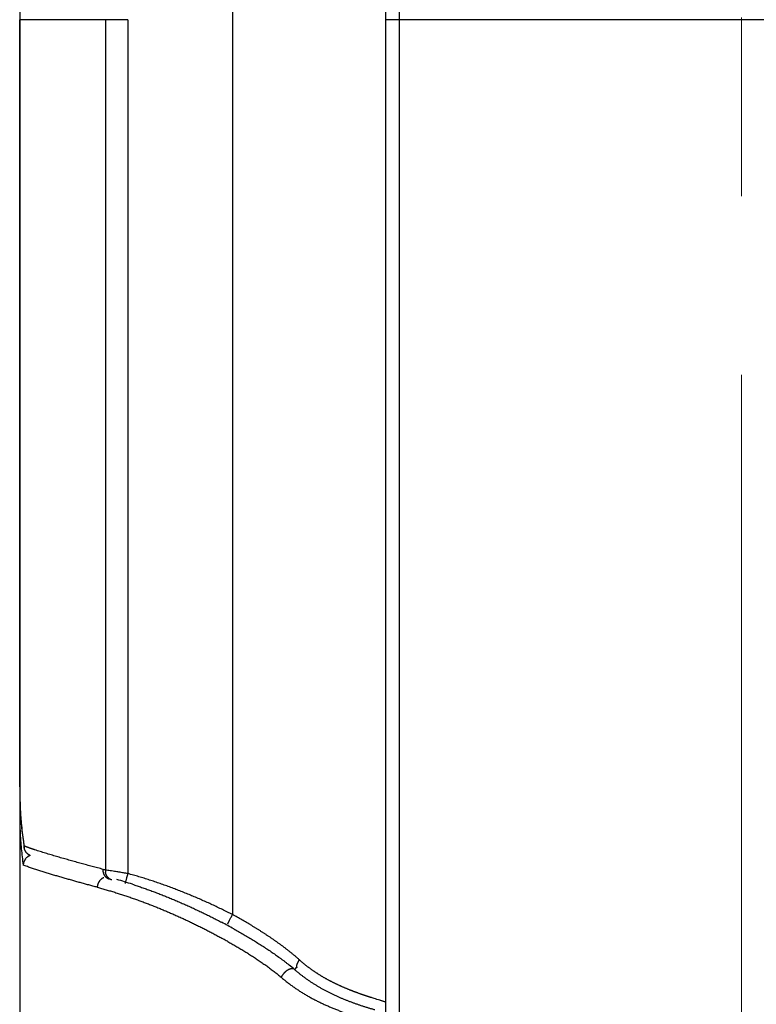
# Model space of a CAD drawing. Header units: millimetres. Extents: x 0 to 1300, y 0 to 891.
# Tile 133 of 146: x 861 to 875, y 469 to 488. Entities that reach past the tile are written whole.
import ezdxf

# ---------------------------------------------------------------- set-up
doc = ezdxf.new("R2010")
doc.units = ezdxf.units.MM
doc.header["$LTSCALE"] = 0.545669
doc.linetypes.add('CENTER', pattern=[50.8, 31.75, -6.35, 6.35, -6.35])
doc.layers.add('NoLayerName_001', color=7, linetype='Continuous')
doc.layers.add('NoLayerName_006', color=7, linetype='Continuous')

msp = doc.modelspace()

# ---------------------------------------------------------------- linework, layer by layer
at = {"layer": 'NoLayerName_001', "color": 4, "linetype": 'CENTER', "lineweight": 13}
msp.add_line((875, 675), (875, 450), dxfattribs=at)
at = {"layer": 'NoLayerName_001', "color": 60, "linetype": 'Continuous', "lineweight": 25}
for p, q in [((865.12617961, 493.35), (865.12617961, 470.49379653)), ((868.1, 467.2790184), (868.1, 493.35)), ((863.09965604, 487.85), (861, 487.85)), ((861, 487.85), (861, 466.6)), ((862.66342743, 487.85), (862.66342743, 471.35859001)), ((863.09965604, 487.85), (863.09965604, 471.28880558)), ((881.9, 487.85), (868.1, 487.85)), ((868.36296296, 467.27566031), (868.36296296, 487.85)), ((861.00919688, 472.5661907), (861.02325336, 472.33761044)), ((861.07081238, 471.90384457), (861.08936872, 471.78450655)), ((861.08935529, 471.78453258), (861.08693872, 471.82328162)), ((866.36719641, 469.47693014), (866.32769019, 469.43051671))]:
    msp.add_line(p, q, dxfattribs=at)
for points in [[(861.00000004, 472.97380624), (861.00156077, 472.80268262), (861.00919688, 472.5661907)], [(861.02325336, 472.33761044), (861.04377991, 472.11684991), (861.07081238, 471.90384457)]]:
    msp.add_lwpolyline(points, dxfattribs=at)
for centre, radius, start, end in [((878.82852612, 487.84984253), 17.82852612, 179.040261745, 179.999493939), ((869.9691627, 472.97289269), 8.96916274, 179.994560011, 180.92882922), ((869.58075665, 472.96735421), 8.58071798, 180.93389377, 181.194900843), ((869.19757873, 472.95876686), 8.19744432, 181.190742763, 182.458028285), ((868.67481, 472.93802171), 7.67426707, 182.470677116, 182.951661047), ((868.4814347, 472.92814178), 7.48063956, 182.952355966, 183.27812181), ((868.26153534, 472.91534196), 7.2603681, 183.276508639, 183.933531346), ((867.9432373, 472.89327456), 6.94130607, 183.932041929, 184.805981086), ((867.28041479, 472.83521676), 6.2759502, 184.784790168, 188.121203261), ((867.43709254, 472.37492005), 6.43524929, 183.95012411, 185.412023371), ((866.52530324, 472.73416446), 5.5141399, 188.190134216, 189.508371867), ((866.78517797, 472.31267623), 5.78037018, 185.407269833, 188.532577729), ((861.64573991, 473.20375178), 1.48929465, 247.96178685, 248.493423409), ((861.27596766, 471.44432005), 0.20833783, 130.372492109, 139.89273627), ((860.15220054, 462.00229712), 9.68743914, 74.975915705, 75.248460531), ((862.88239579, 471.3453357), 0.21936913, 176.536072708, 188.317252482), ((860.3172015, 462.29792025), 9.24037612, 71.915172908, 73.87219358), ((859.66019028, 460.33035859), 11.3099, 60.947161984, 62.303816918), ((868.02672972, 471.37892576), 2.38246715, 227.76652519, 229.33953068), ((864.11075629, 466.88303655), 3.3770527, 48.968716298, 51.178502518)]:
    msp.add_arc(centre, radius, start, end, dxfattribs=at)
for points, knots in [([(868.36296275, 487.85), (868.36308872, 489.06337332), (868.36065773, 490.39570753), (868.36409854, 491.82320126), (868.36538481, 492.10869761), (868.36685512, 492.32281844), (868.36818698, 492.46556471), (868.36928038, 492.56072756), (868.37022592, 492.63209668), (868.3713168, 492.70346132), (868.37257256, 492.77482043), (868.37401702, 492.84617417), (868.37569724, 492.91752364), (868.37765717, 492.98887099), (868.37994363, 493.0602184), (868.38259503, 493.13156572), (868.3856804, 493.20290354), (868.3894917, 493.2742035), (868.39429132, 493.34542962), (868.40038196, 493.41654307), (868.40793546, 493.48750963), (868.41773855, 493.5582764), (868.43069936, 493.62848179), (868.44899032, 493.69791902), (868.47640803, 493.76306965), (868.51692664, 493.82621721), (868.56498211, 493.83908615), (868.58630756, 493.84911666)], [0, 0, 0, 0, 3.640119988, 3.9969944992, 4.282491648, 4.4966169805, 4.6393714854, 4.7107486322, 4.782124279, 4.8534974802, 4.9248674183, 4.9962345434, 5.0676022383, 5.1389747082, 5.2103566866, 5.2817535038, 5.3531634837, 5.4245680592, 5.4959535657, 5.5673179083, 5.6386730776, 5.7100491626, 5.7815381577, 5.8529649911, 5.9243024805, 5.9954995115, 6.0661994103, 6.0661994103, 6.0661994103, 6.0661994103]), ([(861.01197594, 472.50247669), (861.01160178, 472.50164082), (861.01084123, 472.49997451), (861.00977389, 472.49744243), (861.00875169, 472.4948912), (861.00778326, 472.49231724), (861.0068673, 472.48972153), (861.00600533, 472.48710424), (861.00519777, 472.48446656), (861.00444536, 472.48181007), (861.00374884, 472.47913647), (861.00310896, 472.47644747), (861.00252646, 472.47374477), (861.00200209, 472.47103007), (861.00153659, 472.46830508), (861.00113073, 472.4655715), (861.0007852, 472.46283104), (861.00050093, 472.46008539), (861.00027795, 472.45733626), (861.00011975, 472.45458535), (861.00001685, 472.45183442), (861.00001098, 472.4500003), (861.00000021, 472.44908391)], [0, 0, 0, 0, 0.002747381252, 0.005494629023, 0.008242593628, 0.010992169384, 0.013744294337, 0.016499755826, 0.019258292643, 0.022019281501, 0.02478211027, 0.027546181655, 0.030310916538, 0.033075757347, 0.035840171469, 0.03860365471, 0.041365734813, 0.044125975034, 0.046883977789, 0.04963938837, 0.052391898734, 0.055141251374, 0.055141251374, 0.055141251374, 0.055141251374]), ([(861, 472.44908391), (861.0000132, 472.44045371), (861.00002018, 472.42319327), (861.00014711, 472.39730286), (861.00034492, 472.37141274), (861.00062708, 472.34552296), (861.0009912, 472.31963353), (861.00143915, 472.2937446), (861.00197179, 472.26785649), (861.0025903, 472.24196966), (861.00329578, 472.2160846), (861.00408934, 472.19020181), (861.0049721, 472.16432178), (861.00594516, 472.138445), (861.00700964, 472.11257197), (861.00816666, 472.08670319), (861.00941726, 472.06083914), (861.01076286, 472.03498033), (861.01220342, 472.00912719), (861.0137443, 471.9832805), (861.01537083, 471.95743967), (861.01655228, 471.94021911), (861.01713086, 471.93160815)], [0, 0, 0, 0, 0.02589064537, 0.05178122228, 0.07767197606, 0.10356316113, 0.12945504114, 0.15534783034, 0.18124143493, 0.20713566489, 0.23303034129, 0.2589252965, 0.28482037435, 0.31071543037, 0.33661033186, 0.36250495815, 0.38839920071, 0.41429296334, 0.44018616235, 0.46607872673, 0.4919705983, 0.5178617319, 0.5178617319, 0.5178617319, 0.5178617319]), ([(861.15342229, 471.67135234), (861.15176542, 471.67280216), (861.14841059, 471.67566086), (861.14360656, 471.68021119), (861.1389414, 471.68491405), (861.1344462, 471.68979072), (861.1301208, 471.69482638), (861.12597344, 471.70001589), (861.12201009, 471.70535153), (861.11823736, 471.71082625), (861.11466167, 471.71643284), (861.11128946, 471.72216416), (861.10812725, 471.72801316), (861.10517699, 471.73397047), (861.10244027, 471.74002697), (861.0999188, 471.74617358), (861.09761403, 471.75240119), (861.09552829, 471.75870083), (861.09366067, 471.76506299), (861.09202234, 471.77148026), (861.09057946, 471.77793727), (861.08983647, 471.78228154), (861.08943799, 471.7844468)], [0, 0, 0, 0, 0.00660492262, 0.01321986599, 0.01984362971, 0.02647491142, 0.03311234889, 0.03975456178, 0.0464001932, 0.05304795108, 0.05969664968, 0.06634525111, 0.07299300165, 0.0796395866, 0.08628455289, 0.09292719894, 0.09956661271, 0.10620170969, 0.11283127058, 0.11945397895, 0.12606845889, 0.13267331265, 0.13267331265, 0.13267331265, 0.13267331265]), ([(861.17442326, 471.79029117), (861.17192225, 471.79118714), (861.16691869, 471.79297475), (861.15942261, 471.79568213), (861.15193237, 471.79840587), (861.14444935, 471.80114974), (861.13697422, 471.80391526), (861.13075233, 471.80623977), (861.1257797, 471.80811236), (861.12205281, 471.80952355), (861.1183286, 471.81094175), (861.11460721, 471.81236724), (861.11088871, 471.8138002), (861.10717335, 471.81524123), (861.10346074, 471.81668926), (861.10098888, 471.81766279), (861.09975255, 471.81814854)], [0, 0, 0, 0, 0.007969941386, 0.015939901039, 0.023909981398, 0.031880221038, 0.039850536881, 0.047820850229, 0.051805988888, 0.055791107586, 0.059776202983, 0.063761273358, 0.067746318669, 0.071731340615, 0.075716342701, 0.079701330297, 0.079701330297, 0.079701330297, 0.079701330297]), ([(861.29203751, 471.75010489), (861.28810396, 471.75140569), (861.28023512, 471.75400204), (861.26844222, 471.75792799), (861.25665585, 471.76187371), (861.24487752, 471.7658437), (861.23310783, 471.76983941), (861.22134776, 471.77386338), (861.20959803, 471.77791736), (861.19786012, 471.78200519), (861.18613275, 471.78612302), (861.17832749, 471.78890484), (861.17442326, 471.79029117)], [0, 0, 0, 0, 0.01242915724, 0.02485833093, 0.03728760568, 0.04971701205, 0.06214648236, 0.07457595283, 0.08700537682, 0.09943472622, 0.11186399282, 0.12429318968, 0.12429318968, 0.12429318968, 0.12429318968]), ([(862.61889313, 471.37042953), (862.58330894, 471.3798393), (862.51212453, 471.39860055), (862.4054404, 471.42709326), (862.29882163, 471.45583223), (862.19228696, 471.48488153), (862.10358356, 471.50936356), (862.0326713, 471.52912929), (861.97951353, 471.54404693), (861.92638328, 471.55906154), (861.87328172, 471.57417669), (861.82020997, 471.58939572), (861.76716945, 471.60472297), (861.71416414, 471.62017144), (861.66119789, 471.63575348), (861.60827454, 471.65148147), (861.55539814, 471.66736834), (861.50257233, 471.68342462), (861.44980467, 471.6996722), (861.3971161, 471.71617293), (861.34450341, 471.73291314), (861.30953493, 471.74440171), (861.29203751, 471.75010489)], [0, 0, 0, 0, 0.110421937, 0.2208455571, 0.3312698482, 0.4416940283, 0.5521175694, 0.6073290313, 0.6625402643, 0.7177512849, 0.7729621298, 0.8281728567, 0.8833835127, 0.938594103, 0.9938047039, 1.0490154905, 1.1042267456, 1.1594388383, 1.2146513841, 1.2698633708, 1.3250743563, 1.3802846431, 1.3802846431, 1.3802846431, 1.3802846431]), ([(861.11662261, 471.57853557), (861.11520893, 471.5767985), (861.11233779, 471.57335575), (861.10828112, 471.56798711), (861.10437595, 471.56249981), (861.10065397, 471.5568783), (861.0971127, 471.55113515), (861.09375885, 471.54527539), (861.09059663, 471.53930608), (861.08763095, 471.53323373), (861.08486652, 471.52706498), (861.08230811, 471.5208065), (861.07996069, 471.51446517), (861.07782685, 471.50804912), (861.07590904, 471.50156671), (861.07420984, 471.49502635), (861.07273158, 471.48843645), (861.07147749, 471.48180539), (861.07044744, 471.47514168), (861.06965392, 471.46845331), (861.0690623, 471.4617503), (861.06889639, 471.45727058), (861.06878498, 471.45503381)], [0, 0, 0, 0, 0.00671886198, 0.01344607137, 0.02018066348, 0.0269216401, 0.03366799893, 0.04041876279, 0.04717300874, 0.05392989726, 0.06068870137, 0.06744883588, 0.07420977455, 0.08097050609, 0.08772980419, 0.09448643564, 0.1012391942, 0.10798693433, 0.11472860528, 0.12146328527, 0.12819021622, 0.13490883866, 0.13490883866, 0.13490883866, 0.13490883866]), ([(861.20553486, 471.64040365), (861.20398093, 471.63982433), (861.20085963, 471.63869248), (861.19623759, 471.63682586), (861.19164951, 471.63485876), (861.18710578, 471.63277515), (861.18260827, 471.63058214), (861.17816113, 471.62828062), (861.17376792, 471.62587313), (861.16943233, 471.62336179), (861.16515806, 471.6207488), (861.1609487, 471.61803644), (861.15680819, 471.61522662), (861.1527393, 471.61232261), (861.14874903, 471.60932263), (861.14482868, 471.60624368), (861.14229232, 471.604101), (861.14101596, 471.60304209)], [0, 0, 0, 0, 0.004975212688, 0.009959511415, 0.014951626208, 0.019950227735, 0.024953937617, 0.029961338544, 0.034970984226, 0.039981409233, 0.044991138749, 0.049998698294, 0.055002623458, 0.060001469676, 0.064993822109, 0.069978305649, 0.074953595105, 0.074953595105, 0.074953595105, 0.074953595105]), ([(861.20241182, 471.6413531), (861.20124053, 471.64186302), (861.19888889, 471.64286659), (861.19540436, 471.64447465), (861.1919445, 471.64614442), (861.18851617, 471.64788595), (861.18512018, 471.64969531), (861.18175897, 471.65157232), (861.17843454, 471.65351579), (861.17514901, 471.65552481), (861.17190447, 471.65759839), (861.16870297, 471.65973552), (861.16554677, 471.66193541), (861.16243737, 471.66419638), (861.15937903, 471.66652006), (861.15636578, 471.66889579), (861.15440714, 471.67053883), (861.15342229, 471.67135234)], [0, 0, 0, 0, 0.00383242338, 0.007669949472, 0.011511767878, 0.015357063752, 0.019205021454, 0.023054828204, 0.026905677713, 0.030756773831, 0.034607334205, 0.038456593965, 0.04230380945, 0.046148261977, 0.049989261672, 0.053826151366, 0.057658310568, 0.057658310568, 0.057658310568, 0.057658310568]), ([(862.50384637, 471.02355191), (862.47626509, 471.03094549), (862.42109198, 471.04569418), (862.33839428, 471.06804848), (862.25573808, 471.09055637), (862.1731338, 471.11325387), (862.09058365, 471.13614633), (862.00809222, 471.15924788), (861.92566277, 471.18256819), (861.84330225, 471.20613028), (861.77473354, 471.22599197), (861.71992201, 471.24203146), (861.67883591, 471.25413988), (861.63777355, 471.26633062), (861.59673602, 471.2786074), (861.55572438, 471.29097343), (861.51474052, 471.30343358), (861.4737923, 471.31601098), (861.43288756, 471.32872737), (861.39203426, 471.34160478), (861.35124039, 471.35466531), (861.31051378, 471.36793059), (861.2698628, 471.38142394), (861.22929416, 471.39516236), (861.18882896, 471.40921071), (861.14853302, 471.42373959), (861.10836255, 471.4386346), (861.08201388, 471.44965814), (861.06878688, 471.45503271)], [0, 0, 0, 0, 0.0856652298, 0.1713310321, 0.2569970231, 0.3426628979, 0.4283284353, 0.5139935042, 0.599658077, 0.6853223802, 0.7709869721, 0.8138196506, 0.85665275, 0.8994864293, 0.9423208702, 0.9851562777, 1.0279926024, 1.0708290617, 1.113664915, 1.1564996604, 1.1993330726, 1.2421652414, 1.2849966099, 1.3278279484, 1.3706601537, 1.4134961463, 1.4563361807, 1.4991678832, 1.4991678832, 1.4991678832, 1.4991678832]), ([(862.74415412, 471.17721032), (862.74100567, 471.17816773), (862.73465154, 471.17993653), (862.72539991, 471.18348747), (862.7163457, 471.18754592), (862.70755782, 471.1921836), (862.69906861, 471.19734697), (862.69091909, 471.20301709), (862.68314334, 471.20916988), (862.67576152, 471.21577653), (862.66878777, 471.22281127), (862.66223537, 471.23024923), (862.65611765, 471.2380656), (862.65044772, 471.24623545), (862.64523981, 471.25473413), (862.64049523, 471.2635286), (862.63621346, 471.27258585), (862.63239435, 471.28187315), (862.62903769, 471.29135772), (862.62614331, 471.30100685), (862.62371119, 471.31078781), (862.62174086, 471.32066789), (862.62023369, 471.33061435), (862.61918425, 471.3405947), (862.61861258, 471.3505754), (862.61844432, 471.36052691), (862.61878568, 471.36713447), (862.61889953, 471.37042953)], [0, 0, 0, 0, 0.00987238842, 0.01977269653, 0.02969384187, 0.03962667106, 0.04956066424, 0.0594846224, 0.06939154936, 0.07928899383, 0.08918622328, 0.09909094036, 0.10900950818, 0.11894718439, 0.12890838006, 0.13889610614, 0.14891066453, 0.15894976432, 0.16900886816, 0.17908152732, 0.18915970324, 0.19923407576, 0.20929433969, 0.21932949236, 0.229328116, 0.2392786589, 0.24916972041, 0.24916972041, 0.24916972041, 0.24916972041]), ([(863.09965604, 471.28880558), (863.0705865, 471.29353461), (863.01245398, 471.30303332), (862.9252156, 471.31703759), (862.83067896, 471.33203127), (862.75066096, 471.34455659), (862.69249597, 471.35385519), (862.67069502, 471.35740909), (862.66342743, 471.35859001)], [0, 0, 0, 0, 0.08835505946, 0.17671019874, 0.26506553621, 0.37550972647, 0.41968714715, 0.44177587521, 0.44177587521, 0.44177587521, 0.44177587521]), ([(862.6956913, 471.23284299), (862.69490382, 471.23405417), (862.69330756, 471.23646305), (862.69104025, 471.24015838), (862.68884995, 471.24390091), (862.68675101, 471.24769823), (862.68474058, 471.25154655), (862.68282043, 471.25544469), (862.68098999, 471.25938976), (862.67924923, 471.26337885), (862.67759805, 471.26740898), (862.67603634, 471.27147719), (862.67456401, 471.27558049), (862.67318097, 471.2797159), (862.67188712, 471.28388046), (862.67068238, 471.28807118), (862.66956659, 471.29228509), (862.66853993, 471.29651925), (862.66760129, 471.30077053), (862.66675431, 471.30503653), (862.66598506, 471.30931214), (862.66555797, 471.3121746), (862.66533392, 471.31360304)], [0, 0, 0, 0, 0.004334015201, 0.008668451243, 0.013004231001, 0.017342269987, 0.021683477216, 0.026028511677, 0.030377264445, 0.034729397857, 0.039084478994, 0.043441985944, 0.047801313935, 0.052161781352, 0.056522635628, 0.06088305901, 0.065242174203, 0.069599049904, 0.073952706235, 0.078302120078, 0.082646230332, 0.086983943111, 0.086983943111, 0.086983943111, 0.086983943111]), ([(862.57768321, 471.17711296), (862.57553577, 471.17516578), (862.57117448, 471.17133552), (862.56500399, 471.16517992), (862.55905772, 471.15879172), (862.55338344, 471.15214111), (862.54797799, 471.14525526), (862.54285192, 471.13814602), (862.53801209, 471.13082935), (862.53346636, 471.1233201), (862.52922233, 471.11563341), (862.52528765, 471.10778413), (862.5216694, 471.09978664), (862.51837045, 471.09165628), (862.51539349, 471.08340753), (862.51274118, 471.07505478), (862.51041585, 471.06661245), (862.50842117, 471.05809485), (862.50675586, 471.04951663), (862.50543706, 471.0408912), (862.5044134, 471.03223663), (862.50406317, 471.02644282), (862.50384682, 471.02355191)], [0, 0, 0, 0, 0.00869641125, 0.01740767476, 0.02613368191, 0.03487360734, 0.04362601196, 0.05238894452, 0.06116004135, 0.06993662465, 0.07871579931, 0.08749454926, 0.09627042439, 0.10504260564, 0.11381026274, 0.12257226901, 0.13132727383, 0.1400737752, 0.14881019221, 0.15753493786, 0.16624649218, 0.174943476, 0.174943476, 0.174943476, 0.174943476]), ([(862.62962785, 471.20931364), (862.62868626, 471.2089177), (862.62679739, 471.20813744), (862.6239936, 471.20689539), (862.62120711, 471.20561095), (862.61844201, 471.20427721), (862.61569825, 471.20289706), (862.61297692, 471.20147077), (862.61027879, 471.19999931), (862.60760473, 471.19848346), (862.60495555, 471.19692405), (862.60233212, 471.1953219), (862.59973526, 471.19367782), (862.59716582, 471.19199265), (862.59462463, 471.19026721), (862.59211255, 471.1885023), (862.58963033, 471.18669874), (862.58717863, 471.18485703), (862.5847573, 471.1829781), (862.58236765, 471.18106081), (862.58000478, 471.17911118), (862.57845957, 471.17777609), (862.57768321, 471.17711296)], [0, 0, 0, 0, 0.003064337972, 0.006130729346, 0.009198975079, 0.01226885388, 0.015340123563, 0.018412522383, 0.021485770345, 0.024559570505, 0.027633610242, 0.030707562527, 0.033781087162, 0.036853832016, 0.039925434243, 0.04299552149, 0.046063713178, 0.049129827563, 0.05219432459, 0.055257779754, 0.058320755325, 0.061383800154, 0.061383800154, 0.061383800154, 0.061383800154]), ([(862.78635279, 471.16583214), (862.78452285, 471.16638127), (862.78084434, 471.16742964), (862.77541774, 471.16930815), (862.77004939, 471.1713653), (862.76475678, 471.17362968), (862.75954503, 471.17608768), (862.75442259, 471.17873701), (862.74939701, 471.18157235), (862.74447608, 471.18458921), (862.73966752, 471.18778285), (862.73497901, 471.19114881), (862.73041755, 471.19468241), (862.72598692, 471.19837588), (862.72169064, 471.20222209), (862.71753219, 471.20621392), (862.71351485, 471.21034414), (862.70964254, 471.21460594), (862.70591692, 471.21899098), (862.70234803, 471.22349663), (862.69891474, 471.22809898), (862.69677776, 471.23127127), (862.6956913, 471.23284299)], [0, 0, 0, 0, 0.00573167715, 0.01147210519, 0.01722056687, 0.02297611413, 0.02873761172, 0.0345037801, 0.04027323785, 0.04604454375, 0.0518162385, 0.05758688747, 0.06335559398, 0.06912256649, 0.07488786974, 0.080651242, 0.08641212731, 0.0921697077, 0.09792293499, 0.10367056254, 0.10941117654, 0.11514322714, 0.11514322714, 0.11514322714, 0.11514322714]), ([(863.04876918, 471.09585667), (863.04897918, 471.09689069), (863.0494307, 471.09885696), (863.04982696, 471.1019148), (863.05074869, 471.10483062), (863.05146846, 471.10784495), (863.05217628, 471.11082217), (863.05291363, 471.11378831), (863.05495462, 471.1217161), (863.05750509, 471.13163121), (863.06139554, 471.14648459), (863.06584068, 471.16330671), (863.07188825, 471.18605648), (863.07984067, 471.21571072), (863.08917002, 471.25029425), (863.09616619, 471.275967), (863.09965604, 471.28880558)], [0, 0, 0, 0, 0.00316538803, 0.00605058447, 0.00922574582, 0.01231414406, 0.01534930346, 0.01840590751, 0.02148331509, 0.03990810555, 0.04911956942, 0.06754652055, 0.09210662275, 0.11973911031, 0.15965257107, 0.19956590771, 0.19956590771, 0.19956590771, 0.19956590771]), ([(865.12617961, 470.49379653), (865.09373585, 470.51014318), (865.02895588, 470.54305829), (864.93112009, 470.59111039), (864.83288818, 470.63836343), (864.73419499, 470.68466583), (864.63506629, 470.73004575), (864.53550348, 470.77448322), (864.43551448, 470.81797114), (864.33510546, 470.86049898), (864.23428309, 470.90205713), (864.13305422, 470.94263556), (864.0314274, 470.98222375), (863.92940618, 471.02079242), (863.82699598, 471.05831155), (863.72420252, 471.09475067), (863.62103184, 471.13008062), (863.51748864, 471.16426731), (863.4135827, 471.19729502), (863.30930482, 471.22907951), (863.20471665, 471.2597922), (863.13464585, 471.27903196), (863.09965604, 471.28880558)], [0, 0, 0, 0, 0.1089875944, 0.217984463, 0.3269898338, 0.4360030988, 0.5450238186, 0.6540517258, 0.7630867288, 0.8721289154, 0.9811785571, 1.0902361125, 1.1993011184, 1.3083690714, 1.4174351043, 1.5264951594, 1.6355460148, 1.7445853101, 1.8536115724, 1.9626242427, 2.0716237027, 2.1806113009, 2.1806113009, 2.1806113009, 2.1806113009]), ([(862.50384637, 471.02355191), (862.53240147, 471.01577274), (862.58957051, 471.00042001), (862.67498638, 470.97615301), (862.76019979, 470.95116694), (862.84517085, 470.92534489), (862.92990583, 470.89874051), (863.01439865, 470.87136176), (863.09864653, 470.84322884), (863.18264579, 470.8143586), (863.26639345, 470.78476899), (863.34988707, 470.75447584), (863.4331231, 470.72348829), (863.51609909, 470.69181595), (863.59881261, 470.65946822), (863.68126124, 470.62645453), (863.76344258, 470.59278431), (863.8453542, 470.55846698), (863.92699368, 470.52351197), (864.00835863, 470.48792872), (864.08944662, 470.45172657), (864.17025586, 470.41491504), (864.25078401, 470.37750069), (864.33102887, 470.33948875), (864.41098856, 470.30088458), (864.49066124, 470.26169358), (864.57004481, 470.22192074), (864.64913794, 470.18157276), (864.72793079, 470.14064004), (864.80641179, 470.09911036), (864.88456966, 470.05697223), (864.96239313, 470.01421416), (865.03987044, 469.97082394), (865.11699037, 469.92679306), (865.19373072, 469.88209817), (865.2700619, 469.83670789), (865.34595241, 469.79059024), (865.42137907, 469.74372559), (865.49628635, 469.69604612), (865.57073964, 469.64766435), (865.61981524, 469.61456794), (865.64442252, 469.5981253)], [0, 0, 0, 0, 0.0887872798, 0.1775809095, 0.2663811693, 0.3551878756, 0.4440003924, 0.5328176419, 0.6216381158, 0.7104598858, 0.7992806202, 0.8880986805, 0.976914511, 1.0657286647, 1.1545414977, 1.2433531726, 1.3321636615, 1.4209727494, 1.5097800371, 1.5985849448, 1.6873867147, 1.7761845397, 1.864978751, 1.9537703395, 2.0425602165, 2.131349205, 2.2201380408, 2.3089273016, 2.3977171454, 2.4865078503, 2.5753000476, 2.6640947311, 2.7528932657, 2.8416971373, 2.9305044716, 3.0193113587, 3.108114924, 3.1969134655, 3.2857065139, 3.3744948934, 3.4632806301, 3.4632806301, 3.4632806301, 3.4632806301]), ([(863.18564254, 471.08180304), (863.21543693, 471.07192357), (863.27509694, 471.05237098), (863.36417438, 471.02179904), (863.45300507, 470.99050245), (863.54154159, 470.95836206), (863.62979298, 470.92542978), (863.71775311, 470.89171171), (863.80541994, 470.85722618), (863.89279033, 470.82198833), (863.97986141, 470.78601389), (864.06663111, 470.74931906), (864.15309548, 470.71191347), (864.23925033, 470.67380444), (864.32509193, 470.63499977), (864.41061642, 470.59550695), (864.49582027, 470.55533415), (864.5806987, 470.51448706), (864.66525171, 470.47298061), (864.74946136, 470.43079534), (864.83337663, 470.38804001), (864.88899268, 470.35890864), (864.91684023, 470.34442217)], [0, 0, 0, 0, 0.0941689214, 0.1883440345, 0.282525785, 0.3767142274, 0.4709090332, 0.5651094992, 0.6593145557, 0.753522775, 0.8477323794, 0.9419414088, 1.0361490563, 1.1303551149, 1.2245592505, 1.3187609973, 1.4129597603, 1.5071548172, 1.6013453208, 1.6955303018, 1.7897086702, 1.8838792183, 1.8838792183, 1.8838792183, 1.8838792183]), ([(865.03714653, 470.31562144), (865.03784387, 470.31718704), (865.03914279, 470.32033478), (865.04131287, 470.32429567), (865.04279192, 470.32799698), (865.04432054, 470.33138315), (865.04614826, 470.33513399), (865.04891777, 470.34064908), (865.05176487, 470.34623408), (865.05517502, 470.35305695), (865.058419, 470.35960824), (865.06227595, 470.36741655), (865.0668437, 470.37657279), (865.07811407, 470.39897996), (865.09407789, 470.43062855), (865.11210972, 470.46617685), (865.12216099, 470.48590276), (865.1261796, 470.49379653)], [0, 0, 0, 0, 0.00514164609, 0.01020696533, 0.01352218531, 0.01708956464, 0.02135144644, 0.02603829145, 0.03560394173, 0.04015770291, 0.04892108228, 0.05753530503, 0.06628452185, 0.07961807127, 0.13278101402, 0.1726248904, 0.19919830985, 0.19919830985, 0.19919830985, 0.19919830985]), ([(866.42534659, 469.61491845), (866.41232835, 469.626557), (866.38642036, 469.64998157), (866.34677776, 469.68424207), (866.3067171, 469.71801945), (866.26619042, 469.75124898), (866.22525987, 469.78398847), (866.18395823, 469.81626311), (866.14232543, 469.84810615), (866.1003996, 469.87955304), (866.05820146, 469.91062202), (866.0157434, 469.94132537), (865.97303828, 469.97167807), (865.93009856, 470.00169454), (865.88693687, 470.03138942), (865.84356561, 470.06077707), (865.79999777, 470.08987277), (865.75624381, 470.11868841), (865.71230661, 470.14722462), (865.66819011, 470.17548367), (865.62389793, 470.2034674), (865.57943379, 470.23117777), (865.53480135, 470.2586167), (865.49000434, 470.28578617), (865.44504624, 470.31268797), (865.39993131, 470.33932548), (865.35466426, 470.36570314), (865.30924913, 470.39182433), (865.26369186, 470.41769589), (865.21799147, 470.44331199), (865.17217269, 470.46871394), (865.14149987, 470.48541642), (865.12617961, 470.49379653)], [0, 0, 0, 0, 0.0523867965, 0.1047783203, 0.1571772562, 0.2095841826, 0.261997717, 0.3144146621, 0.3668301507, 0.4192384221, 0.4716388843, 0.5240340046, 0.5764258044, 0.6288158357, 0.6812052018, 0.7335945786, 0.7859842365, 0.83837421, 0.8907646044, 0.943155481, 0.9955468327, 1.0479385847, 1.1003305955, 1.1527226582, 1.2051145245, 1.2575061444, 1.3098975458, 1.3622886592, 1.4146793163, 1.4670692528, 1.51945811, 1.5718454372, 1.5718454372, 1.5718454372, 1.5718454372]), ([(865.15245852, 470.21715926), (865.16742653, 470.20879203), (865.19739245, 470.19210852), (865.24216923, 470.16677341), (865.28684028, 470.14124744), (865.331383, 470.11549431), (865.37579818, 470.08951957), (865.42008031, 470.06331757), (865.46422558, 470.03688566), (865.50822975, 470.01022037), (865.55208866, 469.98331847), (865.59579814, 469.95617665), (865.63935405, 469.92879166), (865.68275213, 469.90116007), (865.72598863, 469.87327908), (865.76905408, 469.84513684), (865.81193837, 469.81672051), (865.85463155, 469.78801751), (865.8971237, 469.75901528), (865.93940453, 469.72970083), (865.98146415, 469.70006371), (866.02328437, 469.67008502), (866.06483796, 469.63973713), (866.10610368, 469.60900171), (866.14703925, 469.57783416), (866.18767954, 469.54628627), (866.21440829, 469.52479541), (866.22781772, 469.51410779)], [0, 0, 0, 0, 0.0514438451, 0.1028911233, 0.1543409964, 0.2057926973, 0.2572455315, 0.3086988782, 0.3601521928, 0.4116050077, 0.4630569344, 0.5145076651, 0.5659569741, 0.6174047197, 0.6688508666, 0.7202956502, 0.7717396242, 0.8231836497, 0.8746289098, 0.9260769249, 0.9775293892, 1.0289851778, 1.0804410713, 1.1318946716, 1.1833445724, 1.2347904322, 1.2862330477, 1.2862330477, 1.2862330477, 1.2862330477]), ([(865.64442252, 469.5981253), (865.66882004, 469.5813723), (865.71778708, 469.54810936), (865.79022682, 469.49674177), (865.86199773, 469.44442466), (865.93276111, 469.39074992), (866.00254107, 469.33579728), (866.04759964, 469.29739311), (866.0703085, 469.27841467)], [0, 0, 0, 0, 0.08878691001, 0.17758275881, 0.26639828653, 0.35522042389, 0.44402535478, 0.53281083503, 0.53281083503, 0.53281083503, 0.53281083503]), ([(866.38406164, 469.46263115), (866.38261817, 469.46420257), (866.37945749, 469.46709445), (866.37643972, 469.47284389), (866.37444155, 469.47905926), (866.37346099, 469.4857652), (866.3732946, 469.49278227), (866.37381447, 469.49999229), (866.37488114, 469.50725535), (866.37636332, 469.51443258), (866.37812993, 469.52140331), (866.38008871, 469.52810714), (866.3822243, 469.53453534), (866.38452384, 469.54073025), (866.38697825, 469.54673945), (866.38957789, 469.55261073), (866.39231311, 469.55839205), (866.3951741, 469.56412958), (866.39814283, 469.56985983), (866.40121885, 469.57559134), (866.40439899, 469.58131646), (866.40767696, 469.58702433), (866.4110471, 469.59270374), (866.41450245, 469.59834432), (866.41804049, 469.6039327), (866.42164235, 469.60946659), (866.42411967, 469.61309888), (866.42534636, 469.61491845)], [0, 0, 0, 0, 0.00640131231, 0.0127213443, 0.01919670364, 0.02594056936, 0.03296683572, 0.04022013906, 0.04759960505, 0.05497485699, 0.06219660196, 0.06916756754, 0.07592280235, 0.08251319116, 0.08898767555, 0.09539306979, 0.10177401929, 0.1081731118, 0.11462592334, 0.12113418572, 0.12768675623, 0.13427243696, 0.14088001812, 0.14749829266, 0.15411607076, 0.16072219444, 0.16730555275, 0.16730555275, 0.16730555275, 0.16730555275]), ([(866.32767913, 469.43050376), (866.32542746, 469.43204994), (866.32106313, 469.43539841), (866.31357802, 469.43894619), (866.3057762, 469.44166713), (866.29770387, 469.4434275), (866.28951867, 469.44433261), (866.28129414, 469.44447067), (866.27309228, 469.44394305), (866.26495503, 469.44284323), (866.25691069, 469.44122797), (866.24897302, 469.43915399), (866.2411523, 469.43667638), (866.23345382, 469.4338516), (866.22588141, 469.43071676), (866.21843799, 469.4272939), (866.21112218, 469.42360698), (866.20393296, 469.41967871), (866.19686753, 469.41553283), (866.18992462, 469.41118541), (866.18310618, 469.40664349), (866.17641225, 469.40191517), (866.16984302, 469.39700809), (866.16339864, 469.39192998), (866.15707928, 469.38668854), (866.15088509, 469.3812915), (866.14481623, 469.37574655), (866.13887288, 469.37006141), (866.13305516, 469.36424379), (866.12736333, 469.3583013), (866.12179691, 469.35224173), (866.1163605, 469.34606769), (866.1110594, 469.33978091), (866.1058987, 469.33338327), (866.10088337, 469.32687665), (866.09601904, 469.32026259), (866.09130884, 469.31354409), (866.08676517, 469.30671865), (866.08236594, 469.29980426), (866.07959966, 469.29509519), (866.07819624, 469.29275395)], [0, 0, 0, 0, 0.00819428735, 0.01644083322, 0.02471217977, 0.03295144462, 0.04116519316, 0.04938033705, 0.05759643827, 0.06579887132, 0.0739958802, 0.08219608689, 0.09039922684, 0.09859787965, 0.10678980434, 0.11497974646, 0.12317034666, 0.13136195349, 0.13955291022, 0.14774277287, 0.15593376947, 0.16412779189, 0.17232621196, 0.18052990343, 0.18873926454, 0.1969542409, 0.20517434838, 0.21339869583, 0.22162600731, 0.22985464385, 0.23808272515, 0.24630883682, 0.25453193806, 0.26275116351, 0.27096583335, 0.27917546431, 0.28737978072, 0.2955787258, 0.30377247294, 0.31196143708, 0.31196143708, 0.31196143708, 0.31196143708]), ([(866.32767913, 469.43050376), (866.34250029, 469.41783042), (866.371951, 469.39224798), (866.41730957, 469.35526136), (866.46333077, 469.31908341), (866.5101031, 469.28385384), (866.55755044, 469.24952125), (866.60564075, 469.2160854), (866.65433054, 469.18353261), (866.70358099, 469.1518498), (866.75336209, 469.12102807), (866.8036518, 469.09106187), (866.85442908, 469.061943), (866.9056732, 469.03366357), (866.95736341, 469.00621566), (867.00947887, 468.97959121), (867.06199945, 468.95378244), (867.11490566, 468.92877909), (867.16817376, 468.90455722), (867.22178207, 468.88109327), (867.27570896, 468.85836326), (867.32993286, 468.83634332), (867.38443215, 468.81500949), (867.43918543, 468.79433813), (867.49417205, 468.77430373), (867.5493764, 468.75488821), (867.60478613, 468.73607662), (867.66038987, 468.71785466), (867.71617426, 468.70020093), (867.77213373, 468.6831215), (867.82823361, 468.66651971), (867.86577851, 468.65596077), (867.88453184, 468.65061798)], [0, 0, 0, 0, 0.0585023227, 0.1170217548, 0.1755586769, 0.2341113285, 0.2926759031, 0.3512466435, 0.4098159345, 0.4683748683, 0.5269211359, 0.585458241, 0.6439890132, 0.702515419, 0.7610385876, 0.819558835, 0.8780756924, 0.9365894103, 0.9951031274, 1.0536192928, 1.1121390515, 1.1706622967, 1.2291877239, 1.287712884, 1.3462345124, 1.4047519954, 1.463266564, 1.5217788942, 1.5802890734, 1.6387966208, 1.6973005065, 1.7557991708, 1.7557991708, 1.7557991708, 1.7557991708]), ([(866.56819791, 469.49489907), (866.56289988, 469.49905888), (866.55228055, 469.50734778), (866.5364956, 469.51996186), (866.52079962, 469.5326825), (866.50521453, 469.54553513), (866.48972131, 469.55849516), (866.47949782, 469.56725827), (866.47437325, 469.57162415)], [0, 0, 0, 0, 0.02020789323, 0.04041348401, 0.06061673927, 0.08081766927, 0.10101632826, 0.12121281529, 0.12121281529, 0.12121281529, 0.12121281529]), ([(867.24612197, 469.09681204), (867.23997344, 469.09955744), (867.22766646, 469.10502602), (867.2092657, 469.11336198), (867.1909022, 469.12177923), (867.17258348, 469.13029338), (867.15430905, 469.13890196), (867.13608056, 469.14760737), (867.11789907, 469.15641069), (867.09976582, 469.16531334), (867.08168206, 469.1743167), (867.06364892, 469.18342168), (867.0456675, 469.19262899), (867.02773894, 469.20193937), (867.00986437, 469.21135353), (866.99204494, 469.2208722), (866.97428178, 469.23049611), (866.95657603, 469.24022598), (866.93892883, 469.25006254), (866.92134131, 469.26000651), (866.90381462, 469.27005861), (866.8863499, 469.28021957), (866.86894828, 469.29049011), (866.8516109, 469.30087097), (866.83433889, 469.31136286), (866.81713341, 469.3219665), (866.79999558, 469.33268264), (866.7829266, 469.34351193), (866.76592791, 469.35445496), (866.74900144, 469.36551251), (866.73214929, 469.37668519), (866.71537357, 469.3879736), (866.69867642, 469.39937837), (866.68205995, 469.41090009), (866.66552631, 469.42253939), (866.64907755, 469.43429679), (866.63271609, 469.44617327), (866.61644296, 469.45816804), (866.60026432, 469.47028692), (866.58416727, 469.4825111), (866.57352852, 469.49077987), (866.56819791, 469.49489907)], [0, 0, 0, 0, 0.02020085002, 0.04040160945, 0.06060225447, 0.08080278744, 0.1010032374, 0.12120366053, 0.1414041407, 0.16160478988, 0.18180573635, 0.20200699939, 0.222208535, 0.24241031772, 0.26261234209, 0.28281462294, 0.30301719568, 0.32322011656, 0.3434234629, 0.36362733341, 0.38383184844, 0.40403715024, 0.4242434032, 0.44445079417, 0.46465953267, 0.48486985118, 0.50508200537, 0.52529627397, 0.54551274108, 0.5657309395, 0.58595034, 0.60617044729, 0.62639080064, 0.64661097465, 0.66683057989, 0.68704926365, 0.70726671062, 0.7274826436, 0.74769682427, 0.76790905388, 0.78811917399, 0.78811917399, 0.78811917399, 0.78811917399]), ([(866.0703085, 469.27841467), (866.08934415, 469.26245052), (866.12714354, 469.2301682), (866.18556747, 469.18379246), (866.24496955, 469.13860756), (866.30547854, 469.09482533), (866.36698397, 469.05237473), (866.42943957, 469.01126061), (866.49278185, 468.97146747), (866.55695194, 468.93298528), (866.62188975, 468.89580257), (866.68753551, 468.85990822), (866.75382944, 468.82529116), (866.82071198, 468.79193955), (866.88813293, 468.75983982), (866.95605131, 468.72896113), (867.0244367, 468.69925756), (867.0932659, 468.67068186), (867.16251563, 468.64318613), (867.23216279, 468.61672304), (867.30218254, 468.59124412), (867.37254962, 468.56670825), (867.4432417, 468.54309359), (867.51423029, 468.52036515), (867.58549891, 468.49853124), (867.65698656, 468.47744103), (867.70486711, 468.46416999), (867.72877716, 468.45743654)], [0, 0, 0, 0, 0.0745311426, 0.1491100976, 0.2237401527, 0.2984212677, 0.3731502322, 0.4479208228, 0.5227239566, 0.5975478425, 0.6723781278, 0.7471980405, 0.8219885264, 0.8967283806, 0.9713960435, 1.0459938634, 1.1205421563, 1.1950591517, 1.2695605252, 1.3440594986, 1.4185668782, 1.4930875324, 1.5676189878, 1.6421570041, 1.7166961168, 1.7912296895, 1.8657499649, 1.8657499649, 1.8657499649, 1.8657499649]), ([(866.07819624, 469.29275395), (866.07685152, 469.29038008), (866.0741027, 469.28566621), (866.07159348, 469.28082056), (866.07030918, 469.27841467)], [0, 0, 0, 0, 0.008184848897, 0.016366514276, 0.016366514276, 0.016366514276, 0.016366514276]), ([(868.1, 468.78902783), (868.0942724, 468.79237192), (868.08317103, 468.8000202), (868.06382542, 468.8059996), (868.04482535, 468.8127328), (868.02558668, 468.81892079), (868.00635383, 468.82506699), (867.95495477, 468.84115226), (867.89703996, 468.85894599), (867.83924614, 468.87713107), (867.81358308, 468.88528605), (867.79434909, 468.89144391), (867.7751292, 468.8976454), (867.75592441, 468.90389342), (867.73673567, 468.91019062), (867.71756401, 468.91653972), (867.69841017, 468.92294255), (867.67927493, 468.92940092), (867.66015909, 468.93591662), (867.64106343, 468.94249145), (867.62198876, 468.94912722), (867.60293591, 468.95582559), (867.58390562, 468.96258789), (867.5648987, 468.96941551), (867.54591597, 468.97630979), (867.52695821, 468.98327212), (867.50802624, 468.99030386), (867.48912082, 468.99740638), (867.47024266, 469.00458104), (867.45139247, 469.01182919), (867.43257093, 469.01915219), (867.41377873, 469.02655139), (867.39501656, 469.03402816), (867.37628515, 469.04158382), (867.35758537, 469.04921972), (867.33891829, 469.0569372), (867.3202852, 469.06473789), (867.30168685, 469.07262215), (867.2831261, 469.0805951), (867.26459792, 469.08864403), (867.25228379, 469.09409659), (867.24612197, 469.09681204)], [0, 0, 0, 0, 0.019897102, 0.04008257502, 0.06029061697, 0.08048097, 0.10067514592, 0.12087290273, 0.24204658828, 0.28243805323, 0.30263377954, 0.32282943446, 0.34302502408, 0.36322057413, 0.38341613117, 0.4036117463, 0.42380741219, 0.44400311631, 0.46419886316, 0.48439467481, 0.50459059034, 0.52478660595, 0.54498264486, 0.56517863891, 0.58537453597, 0.60557030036, 0.6257659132, 0.64596139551, 0.66615685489, 0.68635242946, 0.70654827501, 0.72674456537, 0.74694149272, 0.76713926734, 0.78733798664, 0.80753747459, 0.82773753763, 0.84793800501, 0.86813872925, 0.88833958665, 0.90854047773, 0.90854047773, 0.90854047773, 0.90854047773])]:
    msp.add_open_spline(points, degree=3, knots=knots, dxfattribs=at)
at = {"layer": 'NoLayerName_006', "color": 60, "linetype": 'Continuous', "lineweight": 25}
msp.add_line((861, 472.97374427), (861, 487.85), dxfattribs=at)

doc.saveas('drawing.dxf')
